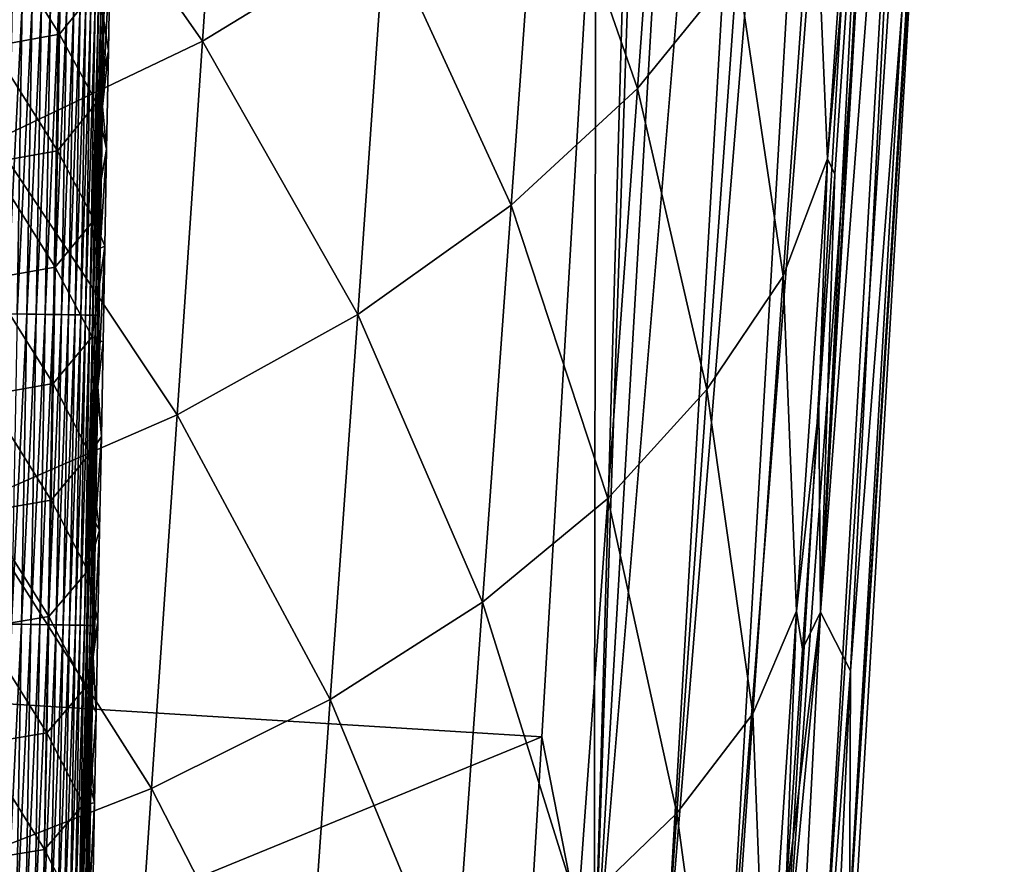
# Model space of a CAD drawing. Header units: metres. Extents: x -26 to 26, y -119 to 32.
# Tile 105 of 208: x 15.11 to 19.67, y -69.8 to -65.88. Entities that reach past the tile are written whole.
import ezdxf

# ---------------------------------------------------------------- set-up
doc = ezdxf.new("R2010")
doc.units = ezdxf.units.M
doc.layers.add('solid_13_411_041_XXX', color=7, linetype='CONTINUOUS')

msp = doc.modelspace()

# ---------------------------------------------------------------- linework, layer by layer
at = {"layer": 'solid_13_411_041_XXX'}
for points in [[(17.769037, -70.440536, 104.8657), (18.513737, -57.632515, 104.865967), (18.19347, -57.705891, 104.899536)], [(17.769037, -70.440536, 104.8657), (18.834518, -57.650875, 104.757629), (18.513737, -57.632515, 104.865967)], [(18.09095, -70.459862, 104.756485), (18.834518, -57.650875, 104.757629), (17.769037, -70.440536, 104.8657)], [(18.09095, -70.459862, 104.756485), (19.134378, -57.668041, 104.570709), (18.834518, -57.650875, 104.757629)], [(17.769037, -70.440536, 104.8657), (18.19347, -57.705891, 104.899536), (18.061581, -60.006821, 104.899536)], [(18.391562, -70.477905, 104.568115), (19.134378, -57.668041, 104.570709), (18.09095, -70.459862, 104.756485)], [(18.391562, -70.477905, 104.568115), (19.385536, -57.682415, 104.314308), (19.134378, -57.668041, 104.570709)], [(18.642811, -70.492989, 104.309929), (19.385536, -57.682415, 104.314308), (18.391562, -70.477905, 104.568115)], [(18.642811, -70.492989, 104.309929), (19.566729, -57.692787, 104.009758), (19.385536, -57.682415, 104.314308)], [(18.823334, -70.50383, 104.003616), (19.566729, -57.692787, 104.009758), (18.642811, -70.492989, 104.309929)], [(18.823334, -70.50383, 104.003616), (19.668879, -57.698635, 103.685005), (19.566729, -57.692787, 104.009758)], [(18.924187, -70.50988, 103.677513), (19.668879, -57.698635, 103.685005), (18.823334, -70.50383, 104.003616)], [(19.408552, -62.702503, 103.367317), (19.668879, -57.698635, 103.685005), (18.924187, -70.50988, 103.677513)], [(17.769037, -70.440536, 104.8657), (18.061581, -60.006821, 104.899536), (17.775833, -64.953552, 104.899536)], [(18.81735, -68.630203, 93.429909), (19.244148, -61.307796, 89.257034), (19.268337, -62.729492, 96.329292)], [(19.150446, -62.686226, 89.257751), (19.244148, -61.307796, 89.257034), (18.81735, -68.630203, 93.429909)], [(19.02224, -64.562881, 89.257767), (19.150446, -62.686226, 89.257751), (18.81735, -68.630203, 93.429909)], [(19.408552, -62.702503, 103.367317), (18.924187, -70.50988, 103.677513), (19.32181, -64.200188, 103.366318)], [(18.81735, -68.630203, 93.429909), (19.268337, -62.729492, 96.329292), (18.956264, -68.902016, 99.842651)], [(18.956264, -68.902016, 99.842651), (19.268337, -62.729492, 96.329292), (19.32181, -64.200188, 103.366318)], [(19.32181, -64.200188, 103.366318), (18.924187, -70.50988, 103.677513), (18.949457, -70.513123, 103.358681)], [(18.956264, -68.902016, 99.842651), (19.32181, -64.200188, 103.366318), (18.949457, -70.513123, 103.358681)], [(16.070978, -64.252747, 79.503166), (15.953836, -65.98436, 79.524712), (15.095947, -64.759148, 78.358856)], [(16.799181, -65.46814, 80.746742), (15.953836, -65.98436, 79.524712), (16.070978, -64.252747, 79.503166)], [(18.10602, -64.304443, 83.393349), (17.968853, -66.203728, 83.414917), (17.517189, -64.905472, 82.038483)], [(18.43181, -65.635368, 84.821198), (17.968853, -66.203728, 83.414917), (18.10602, -64.304443, 83.393349)], [(18.992773, -64.434883, 87.760017), (18.848965, -66.530251, 87.767746), (18.787033, -65.044693, 86.269501)], [(18.992773, -64.434883, 87.760017), (19.02224, -64.562881, 89.257767), (18.848965, -66.530251, 87.767746)], [(18.882973, -66.600967, 89.257484), (19.02224, -64.562881, 89.257767), (18.81735, -68.630203, 93.429909)], [(18.848965, -66.530251, 87.767746), (19.02224, -64.562881, 89.257767), (18.882973, -66.600967, 89.257484)], [(15.953836, -65.98436, 79.524712), (14.988848, -66.444778, 78.378876), (15.095947, -64.759148, 78.358856)], [(17.517189, -64.905472, 82.038483), (17.384546, -66.744743, 82.061172), (16.799181, -65.46814, 80.746742)], [(17.968853, -66.203728, 83.414917), (17.384546, -66.744743, 82.061172), (17.517189, -64.905472, 82.038483)], [(17.775833, -64.953552, 104.899536), (-17.733347, -65.649178, 104.899536), (-17.651897, -67.035355, 104.899536)], [(17.525429, -69.207085, 104.899536), (17.775833, -64.953552, 104.899536), (-17.651897, -67.035355, 104.899536)], [(17.769037, -70.440536, 104.8657), (17.775833, -64.953552, 104.899536), (17.525429, -69.207085, 104.899536)], [(18.787033, -65.044693, 86.269501), (18.64481, -67.072563, 86.283455), (18.43181, -65.635368, 84.821198)], [(18.848965, -66.530251, 87.767746), (18.64481, -67.072563, 86.283455), (18.787033, -65.044693, 86.269501)], [(15.301121, -65.4133, 140.899063), (15.291341, -65.952759, 140.90155), (14.986855, -65.470551, 140.286667)], [(15.472087, -65.727768, 141.535324), (15.291341, -65.952759, 140.90155), (15.301121, -65.4133, 140.899063)], [(15.291341, -65.952759, 140.90155), (14.977287, -66.009338, 140.28981), (14.986855, -65.470551, 140.286667)], [(16.799181, -65.46814, 80.746742), (16.672773, -67.251228, 80.769424), (15.953836, -65.98436, 79.524712)], [(17.384546, -66.744743, 82.061172), (16.672773, -67.251228, 80.769424), (16.799181, -65.46814, 80.746742)], [(15.472087, -65.727768, 141.535324), (15.52611, -65.567818, 142.154694), (15.517781, -66.029076, 142.155731)], [(15.52611, -65.567818, 142.154694), (15.501931, -65.618584, 144.441406), (15.490541, -66.287308, 144.441254)], [(15.517781, -66.029076, 142.155731), (15.52611, -65.567818, 142.154694), (15.490541, -66.287308, 144.441254)], [(15.490541, -66.287308, 144.441254), (15.501931, -65.618584, 144.441406), (15.496604, -65.81723, 144.487213)], [(18.43181, -65.635368, 84.821198), (18.291176, -67.59774, 84.839577), (17.968853, -66.203728, 83.414917)], [(18.64481, -67.072563, 86.283455), (18.291176, -67.59774, 84.839577), (18.43181, -65.635368, 84.821198)], [(15.472087, -65.727768, 141.535324), (15.462191, -66.269768, 141.537155), (15.291341, -65.952759, 140.90155)], [(15.472087, -65.727768, 141.535324), (15.517781, -66.029076, 142.155731), (15.462191, -66.269768, 141.537155)], [(15.072377, -65.809967, 145.083984), (15.047864, -67.24707, 145.084061), (15.118867, -65.81076, 145.061752)], [(15.047864, -67.24707, 145.084061), (15.09437, -67.247871, 145.061813), (15.118867, -65.81076, 145.061752)], [(15.118867, -65.81076, 145.061752), (15.09437, -67.247871, 145.061813), (15.164101, -65.811531, 145.035904)], [(15.09437, -67.247871, 145.061813), (15.139618, -67.248657, 145.035934), (15.164101, -65.811531, 145.035904)], [(15.164101, -65.811531, 145.035904), (15.139618, -67.248657, 145.035934), (15.207664, -65.812279, 145.006531)], [(15.139618, -67.248657, 145.035934), (15.183193, -67.249405, 145.006546), (15.207664, -65.812279, 145.006531)], [(15.207664, -65.812279, 145.006531), (15.183193, -67.249405, 145.006546), (15.249156, -65.812988, 144.973831)], [(15.183193, -67.249405, 145.006546), (15.224695, -67.25013, 144.973816), (15.249156, -65.812988, 144.973831)], [(15.249156, -65.812988, 144.973831), (15.224695, -67.25013, 144.973816), (15.288201, -65.813652, 144.938019)], [(15.224695, -67.25013, 144.973816), (15.263747, -67.250801, 144.937973), (15.288201, -65.813652, 144.938019)], [(15.288201, -65.813652, 144.938019), (15.263747, -67.250801, 144.937973), (15.324462, -65.814278, 144.899384)], [(15.263747, -67.250801, 144.937973), (15.300012, -67.251434, 144.899323), (15.324462, -65.814278, 144.899384)], [(15.324462, -65.814278, 144.899384), (15.300012, -67.251434, 144.899323), (15.357647, -65.814842, 144.858276)], [(15.300012, -67.251434, 144.899323), (15.333196, -67.252007, 144.85817), (15.357647, -65.814842, 144.858276)], [(15.357647, -65.814842, 144.858276), (15.333196, -67.252007, 144.85817), (15.387518, -65.815353, 144.815033)], [(15.333196, -67.252007, 144.85817), (15.363063, -67.252525, 144.814911), (15.387518, -65.815353, 144.815033)], [(15.387518, -65.815353, 144.815033), (15.363063, -67.252525, 144.814911), (15.413898, -65.815804, 144.770096)], [(15.363063, -67.252525, 144.814911), (15.389435, -67.252983, 144.769928), (15.413898, -65.815804, 144.770096)], [(15.413898, -65.815804, 144.770096), (15.389435, -67.252983, 144.769928), (15.436671, -65.8162, 144.723846)], [(15.389435, -67.252983, 144.769928), (15.412196, -67.25338, 144.723663), (15.436671, -65.8162, 144.723846)], [(15.436671, -65.8162, 144.723846), (15.412196, -67.25338, 144.723663), (15.455786, -65.816528, 144.676712)], [(15.412196, -67.25338, 144.723663), (15.431294, -67.253716, 144.676498), (15.455786, -65.816528, 144.676712)], [(15.455786, -65.816528, 144.676712), (15.431294, -67.253716, 144.676498), (15.471249, -65.816788, 144.629105)], [(15.431294, -67.253716, 144.676498), (15.446738, -67.25399, 144.62886), (15.471249, -65.816788, 144.629105)], [(15.471249, -65.816788, 144.629105), (15.446738, -67.25399, 144.62886), (15.483123, -65.816994, 144.581421)], [(15.446738, -67.25399, 144.62886), (15.458591, -67.254196, 144.581146), (15.483123, -65.816994, 144.581421)], [(15.483123, -65.816994, 144.581421), (15.458591, -67.254196, 144.581146), (15.491523, -65.817139, 144.534012)], [(15.458591, -67.254196, 144.581146), (15.466966, -67.254349, 144.533707), (15.491523, -65.817139, 144.534012)], [(15.491523, -65.817139, 144.534012), (15.466966, -67.254349, 144.533707), (15.496604, -65.81723, 144.487213)], [(15.466966, -67.254349, 144.533707), (15.472019, -67.25444, 144.486893), (15.496604, -65.81723, 144.487213)], [(15.490541, -66.287308, 144.441254), (15.496604, -65.81723, 144.487213), (15.472019, -67.25444, 144.486893)], [(15.291341, -65.952759, 140.90155), (15.28152, -66.492226, 140.904022), (14.977287, -66.009338, 140.28981)], [(15.462191, -66.269768, 141.537155), (15.28152, -66.492226, 140.904022), (15.291341, -65.952759, 140.90155)], [(15.28152, -66.492226, 140.904022), (14.967683, -66.548126, 140.292953), (14.977287, -66.009338, 140.28981)], [(15.953836, -65.98436, 79.524712), (15.835688, -67.715912, 79.546501), (14.988848, -66.444778, 78.378876)], [(16.672773, -67.251228, 80.769424), (15.835688, -67.715912, 79.546501), (15.953836, -65.98436, 79.524712)], [(15.462191, -66.269768, 141.537155), (15.517781, -66.029076, 142.155731), (15.509521, -66.484818, 142.156754)], [(15.509521, -66.484818, 142.156754), (15.517781, -66.029076, 142.155731), (15.490541, -66.287308, 144.441254)], [(17.968853, -66.203728, 83.414917), (17.83131, -68.103058, 83.435936), (17.384546, -66.744743, 82.061172)], [(18.291176, -67.59774, 84.839577), (17.83131, -68.103058, 83.435936), (17.968853, -66.203728, 83.414917)], [(15.462191, -66.269768, 141.537155), (15.452251, -66.81176, 141.538971), (15.28152, -66.492226, 140.904022)], [(15.462191, -66.269768, 141.537155), (15.509521, -66.484818, 142.156754), (15.452251, -66.81176, 141.538971)], [(15.479306, -66.942841, 144.441101), (15.490541, -66.287308, 144.441254), (15.472019, -67.25444, 144.486893)], [(15.509521, -66.484818, 142.156754), (15.490541, -66.287308, 144.441254), (15.479306, -66.942841, 144.441101)], [(15.835688, -67.715912, 79.546501), (14.880825, -68.130363, 78.399086), (14.988848, -66.444778, 78.378876)], [(15.28152, -66.492226, 140.904022), (15.271657, -67.031685, 140.906479), (14.967683, -66.548126, 140.292953)], [(15.452251, -66.81176, 141.538971), (15.271657, -67.031685, 140.906479), (15.28152, -66.492226, 140.904022)], [(15.452251, -66.81176, 141.538971), (15.509521, -66.484818, 142.156754), (15.50133, -66.934921, 142.157761)], [(15.50133, -66.934921, 142.157761), (15.509521, -66.484818, 142.156754), (15.479306, -66.942841, 144.441101)], [(15.271657, -67.031685, 140.906479), (14.95804, -67.086906, 140.296066), (14.967683, -66.548126, 140.292953)], [(18.848965, -66.530251, 87.767746), (18.706562, -68.625999, 87.775642), (18.64481, -67.072563, 86.283455)], [(18.848965, -66.530251, 87.767746), (18.809488, -67.68132, 89.257401), (18.706562, -68.625999, 87.775642)], [(18.848965, -66.530251, 87.767746), (18.882973, -66.600967, 89.257484), (18.809488, -67.68132, 89.257401)], [(18.809488, -67.68132, 89.257401), (18.882973, -66.600967, 89.257484), (18.81735, -68.630203, 93.429909)], [(17.384546, -66.744743, 82.061172), (17.251554, -68.584061, 82.083374), (16.672773, -67.251228, 80.769424)], [(17.83131, -68.103058, 83.435936), (17.251554, -68.584061, 82.083374), (17.384546, -66.744743, 82.061172)], [(15.452251, -66.81176, 141.538971), (15.442268, -67.353745, 141.540756), (15.271657, -67.031685, 140.906479)], [(15.452251, -66.81176, 141.538971), (15.50133, -66.934921, 142.157761), (15.442268, -67.353745, 141.540756)], [(15.442268, -67.353745, 141.540756), (15.50133, -66.934921, 142.157761), (15.493225, -67.378746, 142.158722)], [(15.50133, -66.934921, 142.157761), (15.479306, -66.942841, 144.441101), (15.46822, -67.585861, 144.440964)], [(15.493225, -67.378746, 142.158722), (15.50133, -66.934921, 142.157761), (15.46822, -67.585861, 144.440964)], [(15.46822, -67.585861, 144.440964), (15.479306, -66.942841, 144.441101), (15.472019, -67.25444, 144.486893)], [(17.525429, -69.207085, 104.899536), (-17.651897, -67.035355, 104.899536), (-16.666857, -83.214798, 104.899536)], [(15.271657, -67.031685, 140.906479), (15.261754, -67.571136, 140.90892), (14.95804, -67.086906, 140.296066)], [(15.442268, -67.353745, 141.540756), (15.261754, -67.571136, 140.90892), (15.271657, -67.031685, 140.906479)], [(15.261754, -67.571136, 140.90892), (14.948359, -67.625687, 140.299179), (14.95804, -67.086906, 140.296066)], [(18.64481, -67.072563, 86.283455), (18.50345, -69.100731, 86.297554), (18.291176, -67.59774, 84.839577)], [(18.706562, -68.625999, 87.775642), (18.50345, -69.100731, 86.297554), (18.64481, -67.072563, 86.283455)], [(15.09437, -67.247871, 145.061813), (15.069541, -68.684982, 145.061874), (15.139618, -67.248657, 145.035934)], [(15.069541, -68.684982, 145.061874), (15.114804, -68.685768, 145.03598), (15.139618, -67.248657, 145.035934)], [(15.139618, -67.248657, 145.035934), (15.114804, -68.685768, 145.03598), (15.183193, -67.249405, 145.006546)], [(15.114804, -68.685768, 145.03598), (15.158392, -68.686531, 145.006561), (15.183193, -67.249405, 145.006546)], [(15.183193, -67.249405, 145.006546), (15.158392, -68.686531, 145.006561), (15.224695, -67.25013, 144.973816)], [(15.158392, -68.686531, 145.006561), (15.199903, -68.687263, 144.973816), (15.224695, -67.25013, 144.973816)], [(15.224695, -67.25013, 144.973816), (15.199903, -68.687263, 144.973816), (15.263747, -67.250801, 144.937973)], [(15.199903, -68.687263, 144.973816), (15.238962, -68.687943, 144.937943), (15.263747, -67.250801, 144.937973)], [(15.263747, -67.250801, 144.937973), (15.238962, -68.687943, 144.937943), (15.300012, -67.251434, 144.899323)], [(15.238962, -68.687943, 144.937943), (15.275229, -68.688583, 144.899246), (15.300012, -67.251434, 144.899323)], [(15.300012, -67.251434, 144.899323), (15.275229, -68.688583, 144.899246), (15.333196, -67.252007, 144.85817)], [(15.275229, -68.688583, 144.899246), (15.308414, -68.689171, 144.858078), (15.333196, -67.252007, 144.85817)], [(15.333196, -67.252007, 144.85817), (15.308414, -68.689171, 144.858078), (15.363063, -67.252525, 144.814911)], [(15.308414, -68.689171, 144.858078), (15.338277, -68.689697, 144.814774), (15.363063, -67.252525, 144.814911)], [(15.363063, -67.252525, 144.814911), (15.338277, -68.689697, 144.814774), (15.389435, -67.252983, 144.769928)], [(15.338277, -68.689697, 144.814774), (15.36464, -68.690163, 144.769775), (15.389435, -67.252983, 144.769928)], [(15.389435, -67.252983, 144.769928), (15.36464, -68.690163, 144.769775), (15.412196, -67.25338, 144.723663)], [(15.36464, -68.690163, 144.769775), (15.387389, -68.690567, 144.723465), (15.412196, -67.25338, 144.723663)], [(15.412196, -67.25338, 144.723663), (15.387389, -68.690567, 144.723465), (15.431294, -67.253716, 144.676498)], [(15.387389, -68.690567, 144.723465), (15.406472, -68.690903, 144.67627), (15.431294, -67.253716, 144.676498)], [(15.431294, -67.253716, 144.676498), (15.406472, -68.690903, 144.67627), (15.446738, -67.25399, 144.62886)], [(15.406472, -68.690903, 144.67627), (15.421897, -68.691177, 144.628616), (15.446738, -67.25399, 144.62886)], [(15.446738, -67.25399, 144.62886), (15.421897, -68.691177, 144.628616), (15.458591, -67.254196, 144.581146)], [(15.421897, -68.691177, 144.628616), (15.433727, -68.691391, 144.580872), (15.458591, -67.254196, 144.581146)], [(15.458591, -67.254196, 144.581146), (15.433727, -68.691391, 144.580872), (15.466966, -67.254349, 144.533707)], [(15.433727, -68.691391, 144.580872), (15.442078, -68.691544, 144.533417), (15.466966, -67.254349, 144.533707)], [(15.466966, -67.254349, 144.533707), (15.442078, -68.691544, 144.533417), (15.472019, -67.25444, 144.486893)], [(15.442078, -68.691544, 144.533417), (15.447104, -68.691643, 144.486588), (15.472019, -67.25444, 144.486893)], [(15.46822, -67.585861, 144.440964), (15.472019, -67.25444, 144.486893), (15.447104, -68.691643, 144.486588)], [(16.672773, -67.251228, 80.769424), (16.546043, -69.034363, 80.791687), (15.835688, -67.715912, 79.546501)], [(17.251554, -68.584061, 82.083374), (16.546043, -69.034363, 80.791687), (16.672773, -67.251228, 80.769424)], [(15.442268, -67.353745, 141.540756), (15.432242, -67.895729, 141.542526), (15.261754, -67.571136, 140.90892)], [(15.442268, -67.353745, 141.540756), (15.485201, -67.816528, 142.159637), (15.432242, -67.895729, 141.542526)], [(15.442268, -67.353745, 141.540756), (15.493225, -67.378746, 142.158722), (15.485201, -67.816528, 142.159637)], [(15.485201, -67.816528, 142.159637), (15.493225, -67.378746, 142.158722), (15.46822, -67.585861, 144.440964)], [(15.261754, -67.571136, 140.90892), (15.25181, -68.110588, 140.911362), (14.948359, -67.625687, 140.299179)], [(15.432242, -67.895729, 141.542526), (15.25181, -68.110588, 140.911362), (15.261754, -67.571136, 140.90892)], [(15.457271, -68.217133, 144.440811), (15.46822, -67.585861, 144.440964), (15.447104, -68.691643, 144.486588)], [(15.485201, -67.816528, 142.159637), (15.46822, -67.585861, 144.440964), (15.457271, -68.217133, 144.440811)], [(18.291176, -67.59774, 84.839577), (18.151258, -69.560379, 84.858093), (17.83131, -68.103058, 83.435936)], [(18.50345, -69.100731, 86.297554), (18.151258, -69.560379, 84.858093), (18.291176, -67.59774, 84.839577)], [(15.25181, -68.110588, 140.911362), (14.938643, -68.164467, 140.302277), (14.948359, -67.625687, 140.299179)], [(18.706562, -68.625999, 87.775642), (18.809488, -67.68132, 89.257401), (18.733807, -68.801117, 89.257439)], [(18.733807, -68.801117, 89.257439), (18.809488, -67.68132, 89.257401), (18.81735, -68.630203, 93.429909)], [(15.835688, -67.715912, 79.546501), (15.717238, -69.447495, 79.567924), (14.880825, -68.130363, 78.399086)], [(16.546043, -69.034363, 80.791687), (15.717238, -69.447495, 79.567924), (15.835688, -67.715912, 79.546501)], [(15.432242, -67.895729, 141.542526), (15.485201, -67.816528, 142.159637), (15.477254, -68.248535, 142.160522)], [(15.477254, -68.248535, 142.160522), (15.485201, -67.816528, 142.159637), (15.457271, -68.217133, 144.440811)], [(15.432242, -67.895729, 141.542526), (15.422174, -68.437714, 141.544281), (15.25181, -68.110588, 140.911362)], [(15.432242, -67.895729, 141.542526), (15.477254, -68.248535, 142.160522), (15.422174, -68.437714, 141.544281)], [(15.25181, -68.110588, 140.911362), (15.241827, -68.65004, 140.913773), (14.938643, -68.164467, 140.302277)], [(15.422174, -68.437714, 141.544281), (15.241827, -68.65004, 140.913773), (15.25181, -68.110588, 140.911362)], [(17.83131, -68.103058, 83.435936), (17.694439, -70.002617, 83.457062), (17.251554, -68.584061, 82.083374)], [(18.151258, -69.560379, 84.858093), (17.694439, -70.002617, 83.457062), (17.83131, -68.103058, 83.435936)], [(15.717238, -69.447495, 79.567924), (14.772527, -69.815979, 78.418991), (14.880825, -68.130363, 78.399086)], [(15.241827, -68.65004, 140.913773), (14.928886, -68.703239, 140.305374), (14.938643, -68.164467, 140.302277)], [(15.422174, -68.437714, 141.544281), (15.477254, -68.248535, 142.160522), (15.469381, -68.675034, 142.161392)], [(15.446452, -68.837349, 144.440674), (15.457271, -68.217133, 144.440811), (15.447104, -68.691643, 144.486588)], [(15.477254, -68.248535, 142.160522), (15.457271, -68.217133, 144.440811), (15.446452, -68.837349, 144.440674)], [(15.469381, -68.675034, 142.161392), (15.477254, -68.248535, 142.160522), (15.446452, -68.837349, 144.440674)], [(15.422174, -68.437714, 141.544281), (15.412064, -68.979691, 141.546021), (15.241827, -68.65004, 140.913773)], [(15.422174, -68.437714, 141.544281), (15.469381, -68.675034, 142.161392), (15.412064, -68.979691, 141.546021)], [(17.251554, -68.584061, 82.083374), (17.119188, -70.423576, 82.105675), (16.546043, -69.034363, 80.791687)], [(17.694439, -70.002617, 83.457062), (17.119188, -70.423576, 82.105675), (17.251554, -68.584061, 82.083374)], [(15.241827, -68.65004, 140.913773), (15.231803, -69.189484, 140.916183), (14.928886, -68.703239, 140.305374)], [(15.412064, -68.979691, 141.546021), (15.231803, -69.189484, 140.916183), (15.241827, -68.65004, 140.913773)], [(18.433283, -75.950531, 97.595787), (18.81735, -68.630203, 93.429909), (18.956264, -68.902016, 99.842651)], [(18.575434, -71.182343, 89.257553), (18.81735, -68.630203, 93.429909), (18.433283, -75.950531, 97.595787)], [(18.706562, -68.625999, 87.775642), (18.566866, -70.721779, 87.783775), (18.50345, -69.100731, 86.297554)], [(18.706562, -68.625999, 87.775642), (18.655699, -69.96772, 89.2575), (18.566866, -70.721779, 87.783775)], [(18.575434, -71.182343, 89.257553), (18.655699, -69.96772, 89.2575), (18.81735, -68.630203, 93.429909)], [(18.706562, -68.625999, 87.775642), (18.733807, -68.801117, 89.257439), (18.655699, -69.96772, 89.2575)], [(18.655699, -69.96772, 89.2575), (18.733807, -68.801117, 89.257439), (18.81735, -68.630203, 93.429909)], [(15.231803, -69.189484, 140.916183), (14.919094, -69.242012, 140.308456), (14.928886, -68.703239, 140.305374)], [(15.069541, -68.684982, 145.061874), (15.044383, -70.122086, 145.061935), (15.114804, -68.685768, 145.03598)], [(15.044383, -70.122086, 145.061935), (15.089661, -70.122887, 145.036026), (15.114804, -68.685768, 145.03598)], [(15.114804, -68.685768, 145.03598), (15.089661, -70.122887, 145.036026), (15.158392, -68.686531, 145.006561)], [(15.089661, -70.122887, 145.036026), (15.133261, -70.123665, 145.006592), (15.158392, -68.686531, 145.006561)], [(15.158392, -68.686531, 145.006561), (15.133261, -70.123665, 145.006592), (15.199903, -68.687263, 144.973816)], [(15.133261, -70.123665, 145.006592), (15.174782, -70.124397, 144.973801), (15.199903, -68.687263, 144.973816)], [(15.199903, -68.687263, 144.973816), (15.174782, -70.124397, 144.973801), (15.238962, -68.687943, 144.937943)], [(15.174782, -70.124397, 144.973801), (15.213847, -70.125092, 144.937912), (15.238962, -68.687943, 144.937943)], [(15.238962, -68.687943, 144.937943), (15.213847, -70.125092, 144.937912), (15.275229, -68.688583, 144.899246)], [(15.213847, -70.125092, 144.937912), (15.250118, -70.12574, 144.899185), (15.275229, -68.688583, 144.899246)], [(15.275229, -68.688583, 144.899246), (15.250118, -70.12574, 144.899185), (15.308414, -68.689171, 144.858078)], [(15.250118, -70.12574, 144.899185), (15.283301, -70.126328, 144.857986), (15.308414, -68.689171, 144.858078)], [(15.308414, -68.689171, 144.858078), (15.283301, -70.126328, 144.857986), (15.338277, -68.689697, 144.814774)], [(15.283301, -70.126328, 144.857986), (15.31316, -70.126862, 144.814651), (15.338277, -68.689697, 144.814774)], [(15.338277, -68.689697, 144.814774), (15.31316, -70.126862, 144.814651), (15.36464, -68.690163, 144.769775)], [(15.31316, -70.126862, 144.814651), (15.339516, -70.127335, 144.769623), (15.36464, -68.690163, 144.769775)], [(15.36464, -68.690163, 144.769775), (15.339516, -70.127335, 144.769623), (15.387389, -68.690567, 144.723465)], [(15.339516, -70.127335, 144.769623), (15.362253, -70.127747, 144.723282), (15.387389, -68.690567, 144.723465)], [(15.387389, -68.690567, 144.723465), (15.362253, -70.127747, 144.723282), (15.406472, -68.690903, 144.67627)], [(15.362253, -70.127747, 144.723282), (15.38132, -70.12809, 144.676056), (15.406472, -68.690903, 144.67627)], [(15.406472, -68.690903, 144.67627), (15.38132, -70.12809, 144.676056), (15.421897, -68.691177, 144.628616)], [(15.38132, -70.12809, 144.676056), (15.396726, -70.128372, 144.628372), (15.421897, -68.691177, 144.628616)], [(15.421897, -68.691177, 144.628616), (15.396726, -70.128372, 144.628372), (15.433727, -68.691391, 144.580872)], [(15.396726, -70.128372, 144.628372), (15.408535, -70.128586, 144.580612), (15.433727, -68.691391, 144.580872)], [(15.433727, -68.691391, 144.580872), (15.408535, -70.128586, 144.580612), (15.442078, -68.691544, 144.533417)], [(15.408535, -70.128586, 144.580612), (15.416861, -70.128746, 144.533127), (15.442078, -68.691544, 144.533417)], [(15.412064, -68.979691, 141.546021), (15.469381, -68.675034, 142.161392), (15.461579, -69.096298, 142.162247)], [(15.442078, -68.691544, 144.533417), (15.416861, -70.128746, 144.533127), (15.447104, -68.691643, 144.486588)], [(15.416861, -70.128746, 144.533127), (15.421862, -70.128838, 144.486267), (15.447104, -68.691643, 144.486588)], [(15.446452, -68.837349, 144.440674), (15.447104, -68.691643, 144.486588), (15.421862, -70.128838, 144.486267)], [(15.461579, -69.096298, 142.162247), (15.469381, -68.675034, 142.161392), (15.446452, -68.837349, 144.440674)], [(15.43578, -69.445763, 144.440536), (15.446452, -68.837349, 144.440674), (15.421862, -70.128838, 144.486267)], [(15.461579, -69.096298, 142.162247), (15.446452, -68.837349, 144.440674), (15.43578, -69.445763, 144.440536)], [(18.433283, -75.950531, 97.595787), (18.956264, -68.902016, 99.842651), (18.663925, -75.191673, 103.351624)], [(18.956264, -68.902016, 99.842651), (18.949457, -70.513123, 103.358681), (18.663925, -75.191673, 103.351624)], [(15.412064, -68.979691, 141.546021), (15.401911, -69.521667, 141.547745), (15.231803, -69.189484, 140.916183)], [(15.412064, -68.979691, 141.546021), (15.453843, -69.512589, 142.163086), (15.401911, -69.521667, 141.547745)], [(15.412064, -68.979691, 141.546021), (15.461579, -69.096298, 142.162247), (15.453843, -69.512589, 142.163086)], [(16.546043, -69.034363, 80.791687), (16.419895, -70.817665, 80.814034), (15.717238, -69.447495, 79.567924)], [(17.119188, -70.423576, 82.105675), (16.419895, -70.817665, 80.814034), (16.546043, -69.034363, 80.791687)], [(15.453843, -69.512589, 142.163086), (15.461579, -69.096298, 142.162247), (15.43578, -69.445763, 144.440536)], [(18.50345, -69.100731, 86.297554), (18.364195, -71.128899, 86.311867), (18.151258, -69.560379, 84.858093)], [(18.566866, -70.721779, 87.783775), (18.364195, -71.128899, 86.311867), (18.50345, -69.100731, 86.297554)], [(17.449858, -70.470863, 104.899536), (17.525429, -69.207085, 104.899536), (-16.666857, -83.214798, 104.899536)], [(15.231803, -69.189484, 140.916183), (15.22174, -69.728928, 140.918579), (14.919094, -69.242012, 140.308456)], [(15.401911, -69.521667, 141.547745), (15.22174, -69.728928, 140.918579), (15.231803, -69.189484, 140.916183)], [(17.769037, -70.440536, 104.8657), (17.525429, -69.207085, 104.899536), (17.449858, -70.470863, 104.899536)], [(15.22174, -69.728928, 140.918579), (14.909264, -69.780785, 140.311539), (14.919094, -69.242012, 140.308456)], [(15.717238, -69.447495, 79.567924), (15.599327, -71.179222, 79.589417), (14.772527, -69.815979, 78.418991)], [(15.425256, -70.042465, 144.440399), (15.43578, -69.445763, 144.440536), (15.421862, -70.128838, 144.486267)], [(15.453843, -69.512589, 142.163086), (15.43578, -69.445763, 144.440536), (15.425256, -70.042465, 144.440399)], [(16.419895, -70.817665, 80.814034), (15.599327, -71.179222, 79.589417), (15.717238, -69.447495, 79.567924)], [(15.401911, -69.521667, 141.547745), (15.391717, -70.063637, 141.549454), (15.22174, -69.728928, 140.918579)], [(15.401911, -69.521667, 141.547745), (15.446176, -69.923882, 142.16391), (15.391717, -70.063637, 141.549454)], [(15.401911, -69.521667, 141.547745), (15.453843, -69.512589, 142.163086), (15.446176, -69.923882, 142.16391)], [(15.446176, -69.923882, 142.16391), (15.453843, -69.512589, 142.163086), (15.425256, -70.042465, 144.440399)], [(18.151258, -69.560379, 84.858093), (18.013224, -71.52301, 84.876793), (17.694439, -70.002617, 83.457062)], [(18.364195, -71.128899, 86.311867), (18.013224, -71.52301, 84.876793), (18.151258, -69.560379, 84.858093)], [(15.22174, -69.728928, 140.918579), (15.211637, -70.268364, 140.920959), (14.909264, -69.780785, 140.311539)], [(15.391717, -70.063637, 141.549454), (15.211637, -70.268364, 140.920959), (15.22174, -69.728928, 140.918579)], [(15.211637, -70.268364, 140.920959), (14.899396, -70.319557, 140.314621), (14.909264, -69.780785, 140.311539)]]:
    msp.add_3dface(points, dxfattribs=at)

doc.saveas('drawing.dxf')
